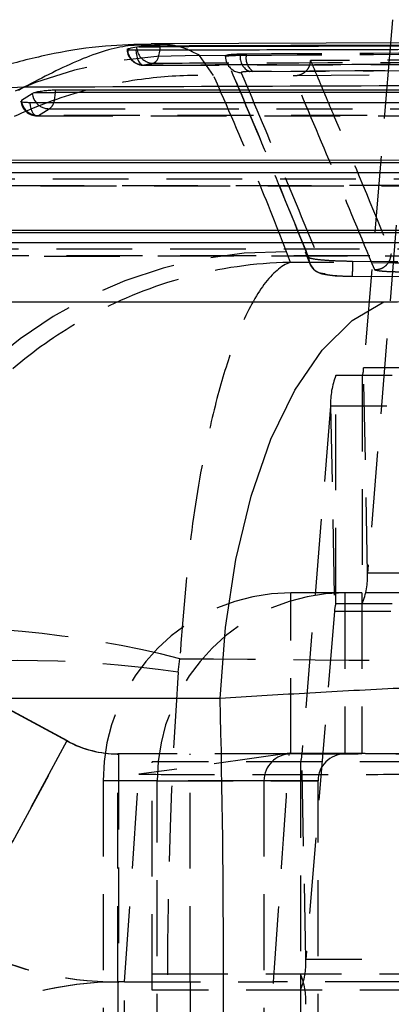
# Model space of a CAD drawing. Extents: x 37 to 414, y 8 to 317.
# Tile 6 of 18: x 167.62 to 174.54, y 25.89 to 44.24. Entities that reach past the tile are written whole.
import ezdxf

# ---------------------------------------------------------------- set-up
doc = ezdxf.new("R2010")
doc.units = 0
doc.header["$LTSCALE"] = 1.111111
doc.linetypes.add('HIDDEN', pattern=[1.905, 1.27, -0.635])
doc.layers.get('0').update_dxf_attribs({"linetype": 'CONTINUOUS'})

msp = doc.modelspace()

# ---------------------------------------------------------------- linework, layer by layer
at = {"color": 7, "linetype": 'CONTINUOUS'}
for p, q in [((174.560052, 44.244424), (174.524151, 43.809709)), ((188.389875, 43.860915), (170.071374, 43.793265)), ((169.837565, 43.739565), (169.801697, 43.73499)), ((169.837565, 43.739565), (170.23587, 43.739565)), ((170.23587, 43.739565), (170.23587, 43.753287)), ((167.699133, 42.984549), (167.59785, 42.922646)), ((167.652701, 42.741707), (167.854487, 42.870276)), ((167.854487, 42.870276), (167.888263, 42.88519)), ((167.888263, 42.88519), (168.284483, 42.88519)), ((168.284483, 42.935549), (185.09687, 42.935335)), ((168.284483, 42.88519), (168.284483, 42.935549)), ((166.234316, 41.629265), (181.946588, 41.630107)), ((164.184148, 40.322866), (178.796306, 40.325066)), ((162.744498, 38.986512), (174.40143, 38.984196))]:
    msp.add_line(p, q, dxfattribs=at)
at = {"color": 8, "linetype": 'CONTINUOUS'}
for p, q in [((169.628206, 43.695027), (169.628502, 43.688247)), ((169.808208, 43.679044), (169.801697, 43.73499)), ((167.652701, 42.741707), (167.654719, 42.725567))]:
    msp.add_line(p, q, dxfattribs=at)
at = {"color": 7, "linetype": 'HIDDEN'}
for p, q in [((174.524151, 43.809709), (174.024401, 37.758382)), ((170.969838, 43.577889), (171.462022, 43.580804)), ((171.231399, 43.206698), (170.969838, 43.577889)), ((171.451565, 43.570878), (171.451565, 43.560885)), ((171.452024, 43.568807), (171.462022, 43.580804)), ((171.452024, 43.559755), (171.452024, 43.568807)), ((171.726107, 43.582119), (171.838305, 43.583172)), ((171.838305, 43.608977), (171.838305, 43.583172)), ((171.965858, 43.279941), (171.901722, 43.278892)), ((172.715576, 43.205517), (179.598412, 43.247091)), ((167.968717, 42.457032), (168.170501, 42.585599)), ((167.943893, 42.452161), (184.648003, 42.452097)), ((165.893747, 41.145873), (181.497742, 41.146904)), ((174.632956, 40.412951), (174.097304, 33.926908)), ((173.000711, 39.813656), (172.911475, 40.031851)), ((163.84361, 39.839454), (178.347491, 39.841904)), ((172.660881, 39.721796), (172.586824, 39.920561)), ((172.933313, 39.915699), (173.022124, 39.694393)), ((174.53859, 39.88287), (174.540854, 39.881093)), ((173.003252, 39.811471), (173.000724, 39.815062)), ((173.804001, 39.463727), (187.343578, 39.375112)), ((189.886923, 37.758382), (174.024401, 37.758382)), ((174.097304, 33.926908), (174.024401, 37.758382)), ((189.371622, 37.610666), (173.5091, 37.610666)), ((173.5091, 33.360666), (173.5091, 37.610666)), ((173.99867, 37.610666), (173.99867, 33.360666)), ((173.410466, 37.044423), (172.874815, 30.558381)), ((189.272988, 37.044423), (173.410466, 37.044423)), ((173.410466, 37.044423), (173.48337, 33.21295)), ((168.498469, 30.801841), (160.17622, 35.306996)), ((168.507961, 30.801841), (160.185712, 35.306996)), ((189.959827, 33.926908), (174.097304, 33.926908)), ((172.666897, 30.560666), (172.666897, 33.560666)), ((173.993901, 33.560666), (172.666897, 33.560666)), ((173.675004, 33.560666), (173.675004, 30.560666)), ((173.993901, 33.560666), (173.993901, 30.560666)), ((175.473456, 33.560666), (173.993901, 33.560666)), ((189.371622, 33.360666), (173.5091, 33.360666)), ((173.48337, 33.21295), (172.947719, 26.726908)), ((189.345892, 33.21295), (173.48337, 33.21295)), ((170.572337, 32.081594), (170.60192, 32.336038)), ((168.498469, 30.801841), (166.475214, 27.064336)), ((166.484706, 27.064336), (168.507961, 30.801841)), ((168.498469, 30.801841), (168.507961, 30.801841)), ((169.450589, 26.310666), (169.450589, 30.560666)), ((172.666897, 30.560666), (169.450589, 30.560666)), ((169.460081, 30.560666), (169.460081, 26.310666)), ((172.641694, 30.572229), (169.839555, 30.180671)), ((170.79694, 26.310666), (170.79694, 30.560666)), ((172.641694, 30.572229), (188.70802, 30.572229)), ((173.993901, 30.560666), (172.666897, 30.560666)), ((188.737337, 30.558381), (172.874815, 30.558381)), ((172.947719, 26.726908), (172.874815, 30.558381)), ((175.473456, 30.560666), (173.993901, 30.560666)), ((170.087753, 26.160666), (170.087753, 30.410666)), ((185.950276, 30.410666), (170.087753, 30.410666)), ((172.849084, 30.410666), (172.849084, 26.160666)), ((169.573059, 26.310666), (169.839555, 30.180671)), ((170.181958, 30.060666), (169.173851, 30.060666)), ((172.16789, 30.060666), (169.173851, 30.060666)), ((169.173851, 30.060666), (169.173851, 22.560666)), ((170.181958, 30.060666), (173.175997, 30.060666)), ((170.181958, 22.560666), (170.181958, 30.060666)), ((173.175997, 30.060666), (172.16789, 30.060666)), ((172.16789, 30.060666), (172.16789, 22.560666)), ((173.175997, 22.560666), (173.175997, 30.060666)), ((188.81024, 26.726908), (172.947719, 26.726908)), ((170.087753, 22.210666), (170.087753, 26.460666)), ((170.087753, 26.460666), (185.950276, 26.460666)), ((172.849084, 26.460666), (172.849084, 22.210666)), ((169.450589, 26.310666), (169.450589, 22.060666)), ((169.573059, 26.310666), (169.450589, 26.310666)), ((169.460081, 22.060666), (169.460081, 26.310666)), ((169.573059, 26.310666), (172.347826, 26.310666)), ((170.79694, 26.310666), (170.79694, 22.060666)), ((185.305337, 26.310666), (172.347826, 26.310666)), ((185.950276, 26.160666), (170.087753, 26.160666))]:
    msp.add_line(p, q, dxfattribs=at)
at = {"color": 7, "linetype": 'HIDDEN', "flags": 128}
for points in [[(169.785265, 43.679988), (169.789862, 43.621317), (169.799564, 43.565676), (169.814002, 43.515189), (169.832623, 43.471784), (169.854717, 43.437116), (169.879441, 43.412511), (169.905851, 43.398904), (169.932939, 43.39682)], [(170.104637, 43.435432), (170.130693, 43.443734), (170.155539, 43.462711), (170.178279, 43.491677), (170.198092, 43.529585), (170.214263, 43.575071), (170.226209, 43.62649), (170.233365, 43.680447)], [(167.807749, 42.697343), (167.815529, 42.640781), (167.828143, 42.588581), (167.845114, 42.542706), (167.865803, 42.504885), (167.889434, 42.476541), (167.915114, 42.458741), (167.941878, 42.452155), (167.968717, 42.457032)], [(168.170501, 42.585599), (168.71255, 42.585593), (170.880742, 42.585565), (179.553512, 42.585466), (184.982872, 42.585409)], [(184.672808, 42.456938), (184.130761, 42.45694), (181.962568, 42.456951), (173.289799, 42.456998), (167.968717, 42.457032)], [(181.52254, 41.15173), (180.980493, 41.151694), (178.812301, 41.151554), (170.139536, 41.151), (165.918569, 41.150735)], [(166.120353, 41.279311), (166.662401, 41.279341), (168.830593, 41.279459), (177.503358, 41.279941), (181.832603, 41.280186)], [(178.372278, 39.846721), (177.830231, 39.846629), (175.662041, 39.846267), (166.989283, 39.844826), (163.868432, 39.844311)], [(164.070214, 39.972904), (164.612262, 39.972987), (166.780451, 39.973317), (175.45321, 39.974652), (178.68234, 39.975152)], [(173.024704, 39.694729), (173.024706, 39.694723), (173.091417, 39.596013), (173.144564, 39.553255), (173.197199, 39.525599), (173.245623, 39.508772), (173.313253, 39.493902), (173.496185, 39.473802), (173.682931, 39.46479), (173.804831, 39.463076)]]:
    msp.add_lwpolyline(points, dxfattribs=at)
at = {"color": 8, "linetype": 'CONTINUOUS', "flags": 128}
msp.add_lwpolyline([(170.233365, 43.680447), (170.233499, 43.681989), (170.23587, 43.739565)], dxfattribs=at)
at = {"color": 7, "linetype": 'CONTINUOUS', "flags": 128}
for points in [[(185.09687, 42.885008), (176.659617, 42.885093), (168.284483, 42.88519)], [(184.511853, 42.697302), (183.969805, 42.697303), (181.801611, 42.697305), (173.128834, 42.697326), (167.807749, 42.697343)], [(181.946588, 41.579785), (174.059379, 41.579335), (166.234316, 41.5789)], [(181.361574, 41.392101), (180.819525, 41.392063), (178.651331, 41.391913), (169.978556, 41.39132), (165.757584, 41.391036)], [(178.796306, 40.274753), (171.459134, 40.273612), (164.184148, 40.272491)], [(178.211295, 40.087106), (177.669247, 40.087012), (175.501053, 40.086634), (166.828279, 40.085133), (163.707423, 40.084595)], [(171.354069, 31.594723), (171.449563, 32.91395), (171.642844, 34.181262), (171.928686, 35.362379), (172.299356, 36.425351), (172.744826, 37.341423), (173.253048, 38.085816), (173.810274, 38.638392), (174.401429, 38.984206)], [(171.354069, 31.594723), (165.479168, 31.596295), (159.698308, 31.597854)]]:
    msp.add_lwpolyline(points, dxfattribs=at)
at = {"color": 7, "linetype": 'HIDDEN'}
for centre, radius, start, end in [((169.923615, 43.700718), 0.3045, 180, 270.1479573), ((169.932756, 43.701357), 0.304537, 182.4671285, 270.0342886), ((170.104865, 43.737865), 0.302432, 191.2150357, 269.9568342), ((170.750661, 35.416005), 8.164827, 88.4617648, 174.4909524), ((171.754047, 43.558793), 0.302025, 179.8175965, 204.2834556), ((172.013222, 43.545935), 0.289386, 172.8169931, 247.3378806), ((172.140212, 43.531724), 0.306259, 170.3291402, 235.298292), ((171.754961, 43.559532), 0.303162, 204.3396534, 268.1406261), ((167.943895, 42.756623), 0.3045, 185.7058211, 269.9996265), ((167.964738, 42.770224), 0.313218, 188.1968965, 270.7280467), ((168.163226, 42.890193), 0.304681, 220.1332544, 271.3683501), ((168.069092, 42.749636), 0.192852, 301.7248555, 343.391689), ((172.505805, 31.782085), 8.138879, 89.4296317, 174.6527011), ((173.674644, 37.743208), 0.350086, 337.7532153, 2.484141), ((174.751242, 37.102584), 1.342036, 157.7536042, 182.4838586), ((172.756541, 33.868746), 1.342024, 337.7534954, 2.4839355), ((172.670377, 30.06414), 3.496527, 90.0570233, 180.0569315), ((173.678485, 30.064139), 3.496528, 90.0570347, 180.0569163), ((173.83314, 33.228122), 0.350099, 157.7536638, 182.4837536), ((165.88659, 13.691615), 19.231455, 75.8070288, 93.5640838), ((167.578102, 11.799121), 20.502296, 81.6022659, 98.3977341), ((169.450587, 32.560659), 1.999993, 241.57156, 270.0000531), ((169.460079, 32.560658), 1.999992, 241.5715541, 270.000059), ((172.667394, 30.061162), 0.499504, 90.0570453, 180.0569399), ((172.52505, 30.543209), 0.350094, 337.7534844, 2.4838718), ((173.675502, 30.061162), 0.499504, 90.0570833, 180.056902), ((169.450589, 32.560663), 6.249997, 241.5715997, 270.0000039), ((169.460081, 32.560663), 6.249997, 241.5715997, 270.0000039), ((171.606952, 26.668746), 1.342028, 337.7535277, 2.4839092), ((171.606952, 25.952585), 1.342028, 357.5160908, 22.2464723), ((169.450589, 20.060669), 6.249997, 89.9999961, 118.4284003), ((169.460081, 20.060669), 6.249997, 89.9999961, 118.4284003)]:
    msp.add_arc(centre, radius, start, end, dxfattribs=at)
at = {"color": 8, "linetype": 'CONTINUOUS'}
for centre, radius, start, end in [((167.918112, 35.699909), 7.287931, 91.7218165, 121.6232809), ((168.172862, 42.902508), 0.320003, 185.7808981, 220.7069759), ((167.719089, 42.878088), 0.565439, 341.0550676, 0.7196753)]:
    msp.add_arc(centre, radius, start, end, dxfattribs=at)
at = {"color": 7, "linetype": 'HIDDEN'}
for centre, major_axis, ratio, start_param, end_param in [((232.393096, 26.33046), (0, 71.253), 0.870463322, 1.489994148, 1.652140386), ((170.146004, 26.33046), (4.983498, 71.252835), 0.030770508, 4.714263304, 4.774107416), ((170.144621, 26.33046), (0, 71.253), 0.030920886, 4.652266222, 4.712111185)]:
    msp.add_ellipse(centre, major_axis=major_axis, ratio=ratio, start_param=start_param, end_param=end_param, dxfattribs=at)
at = {"color": 7, "linetype": 'CONTINUOUS'}
msp.add_ellipse((148.714844, 26.33046), major_axis=(0, 71.253), ratio=0.31860086, start_param=4.639633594, end_param=4.786337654, dxfattribs=at)
for points, knots in [([(170.067585, 43.787286), (169.780544, 43.781079), (169.148831, 43.76742), (168.23618, 43.619617), (167.305295, 43.390938), (166.389572, 43.075625), (165.457921, 42.665022), (164.6892, 42.268149), (164.240099, 41.980033), (164.09405, 41.886338)], [0, 0, 0, 0, 0.110977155, 0.244235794, 0.384586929, 0.536291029, 0.706194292, 0.904454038, 1, 1, 1, 1]), ([(169.62344, 43.69071), (169.622389, 43.68989), (169.618729, 43.687037), (169.64888, 43.683306), (169.705853, 43.680325), (169.760167, 43.680095), (169.785265, 43.679988)], [0, 0, 0, 0, 0.123518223, 0.430081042, 0.736651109, 1, 1, 1, 1]), ([(169.801697, 43.73499), (169.753304, 43.724642), (169.695463, 43.712273), (169.63765, 43.697449), (169.628206, 43.695027)], [0, 0, 0, 0, 0.836644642, 1, 1, 1, 1]), ([(169.785265, 43.679988), (169.965404, 43.680429), (170.868401, 43.682635), (174.662785, 43.691711), (180.246107, 43.704222), (185.106542, 43.71392), (187.07558, 43.717849)], [0, 0, 0, 0, 0.031255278, 0.156675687, 0.658356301, 1, 1, 1, 1]), ([(170.23587, 43.753287), (170.203882, 43.753051), (170.139905, 43.752578), (170.034865, 43.750042), (169.938312, 43.746386), (169.873162, 43.742645), (169.845817, 43.740279), (169.837565, 43.739565)], [0, 0, 0, 0, 0.2254972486, 0.4509919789, 0.6765832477, 0.9024035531, 1, 1, 1, 1]), ([(187.52454, 43.800008), (184.643099, 43.792848), (178.880217, 43.778529), (173.117319, 43.761701), (170.23587, 43.753287)], [0, 0, 0, 0, 0.499999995, 1, 1, 1, 1]), ([(187.52454, 43.784352), (184.643111, 43.777488), (181.739609, 43.77057), (175.976672, 43.755657), (173.095235, 43.74758), (170.23587, 43.739565)], [0, 0, 0, 0, 0.500000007, 0.503830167, 1, 1, 1, 1]), ([(185.929983, 43.05058), (183.379319, 43.041961), (177.305954, 43.021439), (171.225782, 42.998092), (167.699133, 42.984549)], [0, 0, 0, 0, 0.419975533, 1, 1, 1, 1]), ([(167.888263, 42.88519), (167.909639, 42.891396), (167.952396, 42.903807), (168.046983, 42.919603), (168.150352, 42.930782), (168.231833, 42.935169), (168.273624, 42.93547), (168.284483, 42.935549)], [0, 0, 0, 0, 0.232068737, 0.464187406, 0.694198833, 0.920534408, 1, 1, 1, 1]), ([(167.807749, 42.697343), (167.778638, 42.697933), (167.720421, 42.699115), (167.665066, 42.708671), (167.638728, 42.718464), (167.643104, 42.725496), (167.64392, 42.726806)], [0, 0, 0, 0, 0.309699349, 0.619369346, 0.929069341, 1, 1, 1, 1]), ([(174.401429, 38.984206), (174.402702, 38.984206), (174.619253, 38.984191), (175.092139, 38.999077), (175.752163, 39.056738), (176.388201, 39.142235), (176.990018, 39.255612), (177.266784, 39.352806), (177.408776, 39.40267)], [0, 0, 0, 0, 0.001202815, 0.204637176, 0.408048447, 0.546679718, 0.767428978, 1, 1, 1, 1]), ([(185.34629, 32.06697), (185.329543, 32.067599), (185.043747, 32.078336), (184.377514, 32.089858), (183.164132, 32.084157), (181.731842, 32.057017), (179.996759, 32.007907), (178.141165, 31.94032), (176.260361, 31.85984), (174.568404, 31.778548), (172.904072, 31.690101), (171.870737, 31.626516), (171.354069, 31.594723)], [0, 0, 0, 0, 0.006912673, 0.117964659, 0.229015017, 0.338921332, 0.448826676, 0.587594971, 0.690334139, 0.793073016, 0.896536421, 1, 1, 1, 1])]:
    msp.add_open_spline(points, degree=3, knots=knots, dxfattribs=at)
at = {"color": 8, "linetype": 'CONTINUOUS'}
msp.add_open_spline([(170.071529, 43.768635), (169.93246, 43.770887), (169.548841, 43.777097), (168.76475, 43.539008), (168.054336, 43.169368), (167.699133, 42.984549)], degree=3, knots=[0, 0, 0, 0, 0.221388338, 0.610698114, 1, 1, 1, 1], dxfattribs=at)
at = {"color": 7, "linetype": 'HIDDEN'}
for points, knots in [([(170.969838, 43.577889), (170.790017, 43.670813), (170.535221, 43.80248), (170.176951, 43.77633), (170.071529, 43.768635)], [0, 0, 0, 0, 0.705747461, 1, 1, 1, 1]), ([(171.838305, 43.608977), (174.364732, 43.623418), (179.417586, 43.652301), (184.470397, 43.677769), (186.996804, 43.690503)], [0, 0, 0, 0, 0.499999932, 1, 1, 1, 1]), ([(171.452024, 43.559755), (171.457164, 43.563486), (171.467451, 43.570952), (171.572758, 43.578615), (171.67891, 43.581041), (171.726107, 43.582119)], [0, 0, 0, 0, 0.356831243, 0.714031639, 1, 1, 1, 1]), ([(173.000711, 39.815091), (172.743455, 40.449212), (172.228942, 41.717457), (171.710997, 42.95169), (171.452024, 43.568807)], [0, 0, 0, 0, 0.499999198, 1, 1, 1, 1]), ([(172.911475, 40.031851), (172.683915, 40.591086), (172.199078, 41.782582), (171.711013, 42.943644), (171.452024, 43.559755)], [0, 0, 0, 0, 0.469355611, 1, 1, 1, 1]), ([(171.462022, 43.580804), (171.483468, 43.586419), (171.526363, 43.597648), (171.668679, 43.606637), (171.787522, 43.608276), (171.838305, 43.608977)], [0, 0, 0, 0, 0.364121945, 0.728278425, 1, 1, 1, 1]), ([(171.838305, 43.583172), (174.364732, 43.59791), (179.417585, 43.627385), (184.470397, 43.65339), (186.996804, 43.666393)], [0, 0, 0, 0, 0.499999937, 1, 1, 1, 1]), ([(186.461151, 43.560939), (186.455852, 43.56091), (185.727742, 43.556814), (182.108612, 43.536761), (177.639359, 43.510188), (173.892937, 43.486407), (173.037667, 43.480978)], [0, 0, 0, 0, 0.001184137, 0.162718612, 0.808857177, 1, 1, 1, 1]), ([(169.924402, 43.396084), (170.717724, 43.398166), (176.481095, 43.413291), (182.244454, 43.425342), (187.214493, 43.435734)], [0, 0, 0, 0, 0.137648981, 1, 1, 1, 1]), ([(187.223986, 43.436978), (187.043265, 43.436603), (186.139654, 43.434724), (182.344538, 43.426684), (177.645309, 43.416023), (172.785219, 43.404132), (170.816681, 43.399085), (169.932939, 43.39682)], [0, 0, 0, 0, 0.031355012, 0.156776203, 0.658460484, 0.846671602, 1, 1, 1, 1]), ([(169.932939, 43.39682), (169.965867, 43.404888), (170.023085, 43.418909), (170.080334, 43.430508), (170.104637, 43.435432)], [0, 0, 0, 0, 0.575496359, 1, 1, 1, 1]), ([(170.104637, 43.435432), (170.285359, 43.435953), (171.18897, 43.438554), (174.984153, 43.449288), (179.68171, 43.461684), (184.541244, 43.473623), (186.509227, 43.478244), (187.394091, 43.480322)], [0, 0, 0, 0, 0.031358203, 0.156790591, 0.658520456, 0.84646051, 1, 1, 1, 1]), ([(171.901722, 43.278892), (176.002333, 43.30213), (181.11915, 43.331127), (186.235994, 43.356651), (187.252207, 43.36172)], [0, 0, 0, 0, 0.801398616, 1, 1, 1, 1]), ([(187.124975, 43.362998), (184.598472, 43.350022), (179.545469, 43.324069), (174.492393, 43.29465), (171.965858, 43.279941)], [0, 0, 0, 0, 0.500000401, 1, 1, 1, 1]), ([(172.715576, 43.205517), (172.716636, 43.205429), (172.723784, 43.204839), (172.766848, 43.202866), (172.840194, 43.213948), (172.926062, 43.259175), (172.988314, 43.323659), (173.027859, 43.399345), (173.034544, 43.454985), (173.037667, 43.480978)], [0, 0, 0, 0, 0.007092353, 0.047795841, 0.287836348, 0.495429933, 0.676734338, 0.848986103, 1, 1, 1, 1]), ([(173.037667, 43.480978), (173.039591, 43.476434), (173.070591, 43.403238), (173.21785, 43.055258), (173.71771, 41.871394), (174.185902, 40.737232), (174.53859, 39.88287)], [0, 0, 0, 0, 0.003829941, 0.061699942, 0.293180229, 1, 1, 1, 1]), ([(162.863776, 35.831208), (162.927906, 36.282266), (163.056166, 37.184382), (163.530619, 38.474656), (164.203061, 39.669238), (165.067442, 40.736953), (166.100888, 41.6421), (167.269329, 42.365779), (168.544181, 42.880056), (169.81165, 43.160402), (170.71673, 43.219132), (171.164094, 43.208324), (171.231399, 43.206698)], [0, 0, 0, 0, 0.1113322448, 0.2226645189, 0.3339967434, 0.4453290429, 0.5566618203, 0.6679946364, 0.7793283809, 0.8906621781, 0.9835503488, 1, 1, 1, 1]), ([(172.586824, 39.920561), (172.38874, 40.429865), (171.957093, 41.539695), (171.486199, 42.621394), (171.231399, 43.206698)], [0, 0, 0, 0, 0.45890334, 1, 1, 1, 1]), ([(171.901722, 43.278892), (171.87475, 43.277814), (171.81406, 43.275387), (171.753911, 43.267724), (171.748054, 43.260261), (171.745125, 43.256529)], [0, 0, 0, 0, 0.285715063, 0.6428684, 1, 1, 1, 1]), ([(171.745125, 43.256529), (172.00495, 42.640233), (172.524593, 41.407658), (173.042486, 40.142797), (173.30143, 39.510375)], [0, 0, 0, 0, 0.500007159, 1, 1, 1, 1]), ([(174.230566, 39.583474), (173.97997, 40.189926), (173.475827, 41.40997), (172.96998, 42.604671), (172.715576, 43.205517)], [0, 0, 0, 0, 0.497073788, 1, 1, 1, 1]), ([(174.230566, 39.583474), (174.270722, 39.587718), (174.351034, 39.596207), (174.452867, 39.666198), (174.523539, 39.765725), (174.533628, 39.844247), (174.53859, 39.88287)], [0, 0, 0, 0, 0.2520120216, 0.5040241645, 0.7560372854, 1, 1, 1, 1]), ([(172.660881, 39.721796), (172.655005, 39.721682), (172.000788, 39.709035), (170.725414, 39.525577), (169.060105, 38.864043), (167.689888, 37.95938), (166.44829, 36.769997), (165.289533, 35.098352), (164.896303, 33.644612), (164.691068, 32.885875)], [0, 0, 0, 0, 0.001604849, 0.178681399, 0.346562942, 0.479530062, 0.612466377, 0.797737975, 1, 1, 1, 1]), ([(172.660881, 39.721796), (172.659405, 39.721275), (172.495028, 39.663238), (172.173266, 39.391331), (171.749607, 38.614435), (171.39795, 37.615007), (171.076144, 36.339947), (170.770988, 34.588718), (170.659899, 33.10855), (170.60192, 32.336038)], [0, 0, 0, 0, 0.001604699, 0.178686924, 0.346568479, 0.479537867, 0.612476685, 0.797748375, 1, 1, 1, 1]), ([(188.284505, 39.630599), (185.66752, 39.644228), (180.45948, 39.671352), (175.251772, 39.705037), (172.660881, 39.721796)], [0, 0, 0, 0, 0.502489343, 1, 1, 1, 1]), ([(173.000718, 39.813642), (173.005116, 39.774115), (173.013912, 39.695063), (173.083228, 39.595166), (173.18263, 39.524916), (173.261826, 39.515231), (173.301424, 39.510389)], [0, 0, 0, 0, 0.24999945, 0.499998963, 0.749999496, 1, 1, 1, 1]), ([(173.818911, 39.739132), (173.730079, 39.740561), (173.552431, 39.743418), (173.311386, 39.757193), (173.125395, 39.776253), (173.028311, 39.795519), (173.009608, 39.807425), (173.003252, 39.811471)], [0, 0, 0, 0, 0.221368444, 0.442699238, 0.664106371, 0.885846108, 1, 1, 1, 1]), ([(173.818869, 39.73913), (173.818757, 39.727496), (173.818443, 39.695003), (173.817495, 39.643497), (173.815927, 39.588347), (173.813944, 39.540885), (173.811646, 39.503035), (173.809143, 39.47675), (173.806538, 39.461962), (173.804846, 39.463139), (173.804001, 39.463727)], [0, 0, 0, 0, 0.0738014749, 0.2061182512, 0.3384275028, 0.470748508, 0.6030626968, 0.7353786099, 0.8676812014, 1, 1, 1, 1]), ([(187.359721, 39.654467), (187.156912, 39.655584), (186.142865, 39.661173), (181.629201, 39.686644), (177.318448, 39.715613), (173.818911, 39.73913)], [0, 0, 0, 0, 0.044932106, 0.224660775, 1, 1, 1, 1]), ([(173.30143, 39.510375), (173.306649, 39.506428), (173.318253, 39.497652), (173.392673, 39.484665), (173.512348, 39.473429), (173.656525, 39.465964), (173.757419, 39.464434), (173.804, 39.463728)], [0, 0, 0, 0, 0.175175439, 0.389511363, 0.603360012, 0.816876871, 1, 1, 1, 1]), ([(174.685597, 39.540939), (174.635692, 39.541842), (174.535879, 39.543648), (174.401147, 39.551572), (174.297852, 39.562338), (174.241887, 39.573608), (174.233721, 39.580724), (174.230566, 39.583474)], [0, 0, 0, 0, 0.215728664, 0.431474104, 0.647460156, 0.863773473, 1, 1, 1, 1]), ([(170.60192, 32.336038), (173.960249, 32.308165), (180.672355, 32.252454), (187.384513, 32.210828), (190.738316, 32.190029)], [0, 0, 0, 0, 0.500339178, 1, 1, 1, 1]), ([(169.839555, 30.180671), (170.396115, 30.180205), (171.509235, 30.179273), (173.23139, 30.179444), (174.930028, 30.180809), (176.566073, 30.18339), (178.087243, 30.187134), (179.457189, 30.191895), (180.626817, 30.197581), (181.349079, 30.202421), (181.67499, 30.20529), (181.743872, 30.205897)], [0, 0, 0, 0, 0.120943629, 0.241887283, 0.362830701, 0.483773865, 0.604722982, 0.72567203, 0.846628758, 0.967584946, 1, 1, 1, 1]), ([(169.574533, 22.4399), (169.574347, 22.969967), (169.573894, 24.260237), (169.573369, 25.550479), (169.573059, 26.310666)], [0, 0, 0, 0, 0.410818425, 1, 1, 1, 1])]:
    msp.add_open_spline(points, degree=3, knots=knots, dxfattribs=at)

doc.saveas('drawing.dxf')
